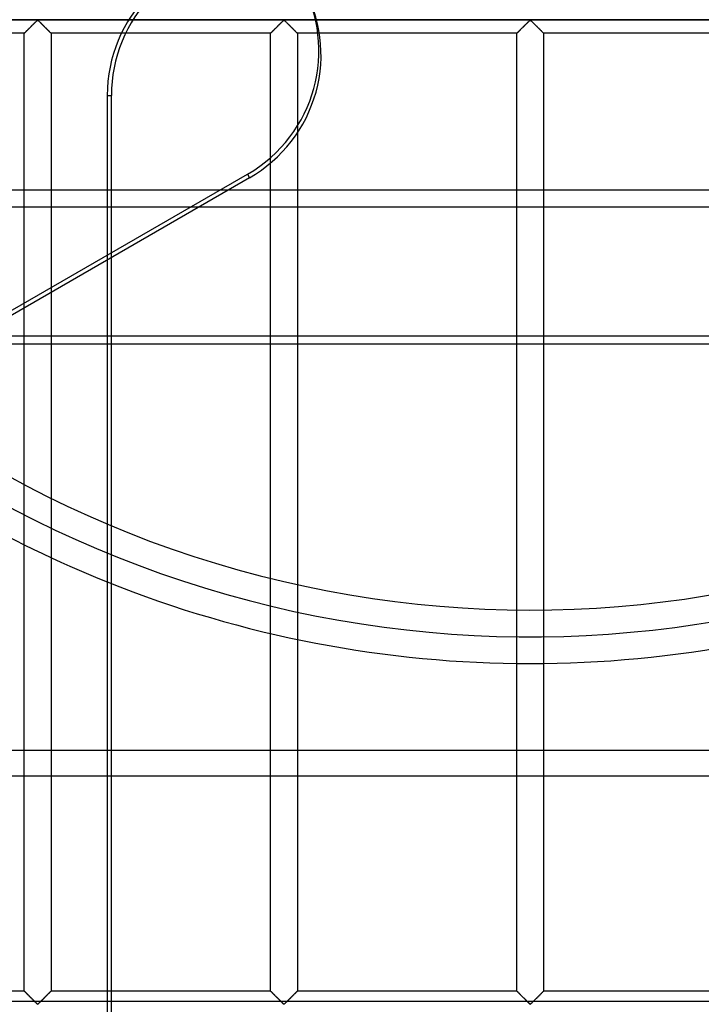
# Model space of a CAD drawing. Header units: millimetres. Extents: x -572 to 572, y -572 to 572.
# Tile 26 of 51: x -95 to 32, y -276 to -92. Entities that reach past the tile are written whole.
import ezdxf

# ---------------------------------------------------------------- set-up
doc = ezdxf.new("R2010")
doc.units = ezdxf.units.MM
doc.layers.add('MAIN-1', color=7, linetype='Continuous')
doc.layers.add('MAIN-2', color=7, linetype='Continuous')

msp = doc.modelspace()

# ---------------------------------------------------------------- linework, layer by layer
at = {"layer": 'MAIN-1'}
for p, q in [((-527.5, -123.59), (527.5, -123.59)), ((527.5, -152.39), (-527.5, -152.39)), ((-78.91, -152.39), (-78.91, -228.22)), ((-94.37, -228.22), (-94.37, -189.84)), ((-89.38, -192.24), (-89.38, -228.22)), ((527.5, -228.22), (-527.5, -228.22)), ((-527.5, -275.01), (527.5, -275.01))]:
    msp.add_line(p, q, dxfattribs=at)
msp.add_arc((0, 0), 212, 231.8531, 248.1469, dxfattribs=at)
at = {"layer": 'MAIN-2'}
for p, q in [((-551.25, -91.88), (551.25, -91.88)), ((548.75, -91.88), (-548.75, -91.88)), ((-93.67, -93.67), (-93.73, -93.73)), ((-93.72, -93.72), (-93.63, -93.63)), ((-93.61, -93.61), (-93.67, -93.67)), ((-93.63, -93.63), (-93.54, -93.54)), ((-93.55, -93.55), (-93.61, -93.61)), ((-93.48, -93.48), (-93.55, -93.55)), ((-93.54, -93.54), (-93.45, -93.45)), ((-93.42, -93.42), (-93.48, -93.48)), ((-93.45, -93.45), (-93.36, -93.36)), ((-93.35, -93.35), (-93.42, -93.42)), ((-93.36, -93.36), (-93.26, -93.27)), ((-93.28, -93.28), (-93.35, -93.35)), ((-93.21, -93.22), (-93.28, -93.28)), ((-93.26, -93.27), (-93.17, -93.17)), ((-93.15, -93.15), (-93.21, -93.22)), ((-93.17, -93.17), (-93.07, -93.07)), ((-93.08, -93.08), (-93.15, -93.15)), ((-93.01, -93.01), (-93.08, -93.08)), ((-93.07, -93.07), (-92.98, -92.98)), ((-92.94, -92.94), (-93.01, -93.01)), ((-92.98, -92.98), (-92.88, -92.88)), ((-92.87, -92.87), (-92.94, -92.94)), ((-92.88, -92.88), (-92.78, -92.79)), ((-92.8, -92.8), (-92.87, -92.87)), ((-92.73, -92.74), (-92.8, -92.8)), ((-92.78, -92.79), (-92.69, -92.69)), ((-92.67, -92.67), (-92.73, -92.74)), ((-92.69, -92.69), (-92.6, -92.6)), ((-92.6, -92.6), (-92.67, -92.67)), ((-92.6, -92.6), (-92.5, -92.51)), ((-92.53, -92.54), (-92.6, -92.6)), ((-92.47, -92.47), (-92.53, -92.54)), ((-92.5, -92.51), (-92.41, -92.42)), ((-92.41, -92.41), (-92.47, -92.47)), ((-92.41, -92.42), (-92.33, -92.33)), ((-92.34, -92.35), (-92.41, -92.41)), ((-92.28, -92.29), (-92.34, -92.35)), ((-92.33, -92.33), (-92.24, -92.25)), ((-92.22, -92.23), (-92.28, -92.29)), ((-92.24, -92.25), (-92.16, -92.17)), ((-92.17, -92.17), (-92.22, -92.23)), ((-92.11, -92.12), (-92.17, -92.17)), ((-92.16, -92.17), (-92.08, -92.09)), ((-92.06, -92.07), (-92.11, -92.12)), ((-92.08, -92.09), (-92.01, -92.03)), ((-92, -92.02), (-92.06, -92.07)), ((-92.01, -92.03), (-91.93, -91.96)), ((-91.95, -91.98), (-92, -92.02)), ((-91.88, -91.95), (-91.95, -91.98)), ((-91.93, -91.96), (-91.82, -91.96)), ((-91.76, -92.01), (-91.88, -91.95)), ((-91.82, -91.96), (-91.74, -92.03)), ((-91.67, -92.09), (-91.76, -92.01)), ((-91.74, -92.03), (-91.67, -92.09)), ((-91.67, -92.09), (-91.59, -92.17)), ((-91.57, -92.19), (-91.67, -92.09)), ((-91.59, -92.17), (-91.51, -92.25)), ((-91.47, -92.29), (-91.57, -92.19)), ((-91.51, -92.25), (-91.42, -92.33)), ((-91.36, -92.39), (-91.47, -92.29)), ((-91.42, -92.33), (-91.34, -92.42)), ((-91.25, -92.5), (-91.36, -92.39)), ((-91.34, -92.42), (-91.25, -92.51)), ((-91.14, -92.62), (-91.25, -92.5)), ((-91.25, -92.51), (-91.15, -92.6)), ((-91.15, -92.6), (-91.06, -92.69)), ((-91.02, -92.73), (-91.14, -92.62)), ((-91.06, -92.69), (-90.97, -92.79)), ((-90.9, -92.85), (-91.02, -92.73)), ((-90.97, -92.79), (-90.87, -92.88)), ((-90.78, -92.97), (-90.9, -92.85)), ((-90.87, -92.88), (-90.77, -92.98)), ((-90.66, -93.09), (-90.78, -92.97)), ((-90.77, -92.98), (-90.68, -93.07)), ((-90.68, -93.07), (-90.58, -93.17)), ((-90.54, -93.21), (-90.66, -93.09)), ((-90.58, -93.17), (-90.49, -93.27)), ((-90.43, -93.33), (-90.54, -93.21)), ((-90.49, -93.27), (-90.39, -93.36)), ((-90.31, -93.44), (-90.43, -93.33)), ((-90.39, -93.36), (-90.3, -93.45)), ((-90.2, -93.55), (-90.31, -93.44)), ((-90.3, -93.45), (-90.21, -93.54)), ((-90.21, -93.54), (-90.12, -93.63)), ((-90.09, -93.66), (-90.2, -93.55)), ((-90.12, -93.63), (-90.03, -93.72)), ((-89.98, -93.77), (-90.09, -93.66)), ((-47.73, -93.67), (-47.79, -93.73)), ((-47.78, -93.72), (-47.69, -93.63)), ((-47.67, -93.61), (-47.73, -93.67)), ((-47.69, -93.63), (-47.61, -93.54)), ((-47.61, -93.55), (-47.67, -93.61)), ((-47.61, -93.54), (-47.52, -93.45)), ((-47.54, -93.48), (-47.61, -93.55)), ((-47.48, -93.42), (-47.54, -93.48)), ((-47.52, -93.45), (-47.42, -93.36)), ((-47.41, -93.35), (-47.48, -93.42)), ((-47.42, -93.36), (-47.33, -93.27)), ((-47.34, -93.28), (-47.41, -93.35)), ((-47.28, -93.22), (-47.34, -93.28)), ((-47.33, -93.27), (-47.23, -93.17)), ((-47.21, -93.15), (-47.28, -93.22)), ((-47.23, -93.17), (-47.13, -93.07)), ((-47.14, -93.08), (-47.21, -93.15)), ((-47.07, -93.01), (-47.14, -93.08)), ((-47.13, -93.07), (-47.04, -92.98)), ((-47, -92.94), (-47.07, -93.01)), ((-47.04, -92.98), (-46.94, -92.88)), ((-46.93, -92.87), (-47, -92.94)), ((-46.94, -92.88), (-46.85, -92.79)), ((-46.86, -92.8), (-46.93, -92.87)), ((-46.8, -92.74), (-46.86, -92.8)), ((-46.85, -92.79), (-46.75, -92.69)), ((-46.73, -92.67), (-46.8, -92.74)), ((-46.75, -92.69), (-46.66, -92.6)), ((-46.66, -92.6), (-46.73, -92.67)), ((-46.66, -92.6), (-46.57, -92.51)), ((-46.6, -92.54), (-46.66, -92.6)), ((-46.53, -92.47), (-46.6, -92.54)), ((-46.57, -92.51), (-46.48, -92.42)), ((-46.47, -92.41), (-46.53, -92.47)), ((-46.48, -92.42), (-46.39, -92.33)), ((-46.41, -92.35), (-46.47, -92.41)), ((-46.34, -92.29), (-46.41, -92.35)), ((-46.39, -92.33), (-46.3, -92.25)), ((-46.29, -92.23), (-46.34, -92.29)), ((-46.3, -92.25), (-46.22, -92.17)), ((-46.23, -92.17), (-46.29, -92.23)), ((-46.17, -92.12), (-46.23, -92.17)), ((-46.22, -92.17), (-46.15, -92.09)), ((-46.12, -92.07), (-46.17, -92.12)), ((-46.15, -92.09), (-46.07, -92.03)), ((-46.07, -92.02), (-46.12, -92.07)), ((-46.07, -92.03), (-45.99, -91.96)), ((-46.01, -91.98), (-46.07, -92.02)), ((-45.94, -91.95), (-46.01, -91.98)), ((-45.99, -91.96), (-45.88, -91.96)), ((-45.82, -92.01), (-45.94, -91.95)), ((-45.88, -91.96), (-45.8, -92.03)), ((-45.73, -92.09), (-45.82, -92.01)), ((-45.8, -92.03), (-45.73, -92.09)), ((-45.73, -92.09), (-45.65, -92.17)), ((-45.63, -92.19), (-45.73, -92.09)), ((-45.65, -92.17), (-45.57, -92.25)), ((-45.53, -92.29), (-45.63, -92.19)), ((-45.57, -92.25), (-45.49, -92.33)), ((-45.43, -92.39), (-45.53, -92.29)), ((-45.49, -92.33), (-45.4, -92.42)), ((-45.31, -92.5), (-45.43, -92.39)), ((-45.4, -92.42), (-45.31, -92.51)), ((-45.2, -92.62), (-45.31, -92.5)), ((-45.31, -92.51), (-45.22, -92.6)), ((-45.22, -92.6), (-45.12, -92.69)), ((-45.08, -92.73), (-45.2, -92.62)), ((-45.12, -92.69), (-45.03, -92.79)), ((-44.97, -92.85), (-45.08, -92.73)), ((-45.03, -92.79), (-44.93, -92.88)), ((-44.85, -92.97), (-44.97, -92.85)), ((-44.93, -92.88), (-44.84, -92.98)), ((-44.73, -93.09), (-44.85, -92.97)), ((-44.84, -92.98), (-44.74, -93.07)), ((-44.74, -93.07), (-44.64, -93.17)), ((-44.61, -93.21), (-44.73, -93.09)), ((-44.64, -93.17), (-44.55, -93.27)), ((-44.49, -93.33), (-44.61, -93.21)), ((-44.55, -93.27), (-44.45, -93.36)), ((-44.37, -93.44), (-44.49, -93.33)), ((-44.45, -93.36), (-44.36, -93.45)), ((-44.26, -93.55), (-44.37, -93.44)), ((-44.36, -93.45), (-44.27, -93.54)), ((-44.27, -93.54), (-44.18, -93.63)), ((-44.15, -93.66), (-44.26, -93.55)), ((-44.18, -93.63), (-44.1, -93.72)), ((-44.05, -93.77), (-44.15, -93.66)), ((-1.8, -93.67), (-1.86, -93.73)), ((-1.84, -93.72), (-1.76, -93.63)), ((-1.73, -93.61), (-1.8, -93.67)), ((-1.76, -93.63), (-1.67, -93.54)), ((-1.67, -93.55), (-1.73, -93.61)), ((-1.67, -93.54), (-1.58, -93.45)), ((-1.61, -93.48), (-1.67, -93.55)), ((-1.54, -93.42), (-1.61, -93.48)), ((-1.58, -93.45), (-1.48, -93.36)), ((-1.47, -93.35), (-1.54, -93.42)), ((-1.48, -93.36), (-1.39, -93.27)), ((-1.41, -93.28), (-1.47, -93.35)), ((-1.34, -93.22), (-1.41, -93.28)), ((-1.39, -93.27), (-1.29, -93.17)), ((-1.27, -93.15), (-1.34, -93.22)), ((-1.29, -93.17), (-1.2, -93.07)), ((-1.2, -93.08), (-1.27, -93.15)), ((-1.2, -93.07), (-1.1, -92.98)), ((-1.13, -93.01), (-1.2, -93.08)), ((-1.06, -92.94), (-1.13, -93.01)), ((-1.1, -92.98), (-1, -92.88)), ((-0.99, -92.87), (-1.06, -92.94)), ((-1, -92.88), (-0.91, -92.79)), ((-0.93, -92.8), (-0.99, -92.87)), ((-0.86, -92.74), (-0.93, -92.8)), ((-0.91, -92.79), (-0.81, -92.69)), ((-0.79, -92.67), (-0.86, -92.74)), ((-0.81, -92.69), (-0.72, -92.6)), ((-0.73, -92.6), (-0.79, -92.67)), ((-0.66, -92.54), (-0.73, -92.6)), ((-0.72, -92.6), (-0.63, -92.51)), ((-0.59, -92.47), (-0.66, -92.54)), ((-0.63, -92.51), (-0.54, -92.42)), ((-0.53, -92.41), (-0.59, -92.47)), ((-0.54, -92.42), (-0.45, -92.33)), ((-0.47, -92.35), (-0.53, -92.41)), ((-0.41, -92.29), (-0.47, -92.35)), ((-0.45, -92.33), (-0.37, -92.25)), ((-0.35, -92.23), (-0.41, -92.29)), ((-0.37, -92.25), (-0.29, -92.17)), ((-0.29, -92.17), (-0.35, -92.23)), ((-0.29, -92.17), (-0.21, -92.09)), ((-0.23, -92.12), (-0.29, -92.17)), ((-0.18, -92.07), (-0.23, -92.12)), ((-0.21, -92.09), (-0.13, -92.03)), ((-0.13, -92.02), (-0.18, -92.07)), ((-0.13, -92.03), (-0.06, -91.96)), ((-0.07, -91.98), (-0.13, -92.02)), ((0, -91.95), (-0.07, -91.98)), ((-0.06, -91.96), (0.06, -91.96)), ((0.11, -92.01), (0, -91.95)), ((0.06, -91.96), (0.13, -92.03)), ((0.21, -92.09), (0.11, -92.01)), ((0.13, -92.03), (0.21, -92.09)), ((0.21, -92.09), (0.29, -92.17)), ((0.3, -92.19), (0.21, -92.09)), ((0.29, -92.17), (0.37, -92.25)), ((0.4, -92.29), (0.3, -92.19)), ((0.37, -92.25), (0.45, -92.33)), ((0.51, -92.39), (0.4, -92.29)), ((0.45, -92.33), (0.54, -92.42)), ((0.62, -92.5), (0.51, -92.39)), ((0.54, -92.42), (0.63, -92.51)), ((0.74, -92.62), (0.62, -92.5)), ((0.63, -92.51), (0.72, -92.6)), ((0.72, -92.6), (0.81, -92.69)), ((0.85, -92.73), (0.74, -92.62)), ((0.81, -92.69), (0.91, -92.79)), ((0.97, -92.85), (0.85, -92.73)), ((0.91, -92.79), (1, -92.88)), ((1.09, -92.97), (0.97, -92.85)), ((1, -92.88), (1.1, -92.98)), ((1.21, -93.09), (1.09, -92.97)), ((1.1, -92.98), (1.2, -93.07)), ((1.2, -93.07), (1.29, -93.17)), ((1.33, -93.21), (1.21, -93.09)), ((1.29, -93.17), (1.39, -93.27)), ((1.45, -93.33), (1.33, -93.21)), ((1.39, -93.27), (1.48, -93.36)), ((1.57, -93.44), (1.45, -93.33)), ((1.48, -93.36), (1.58, -93.45)), ((1.68, -93.55), (1.57, -93.44)), ((1.58, -93.45), (1.67, -93.54)), ((1.67, -93.54), (1.76, -93.63)), ((1.79, -93.66), (1.68, -93.55)), ((1.76, -93.63), (1.84, -93.72)), ((1.89, -93.77), (1.79, -93.66)), ((-94.37, -94.38), (-135.31, -94.38)), ((-94.37, -94.37), (-94.36, -94.36)), ((-94.37, -94.38), (-94.37, -94.37)), ((-94.36, -94.37), (-94.37, -94.37)), ((-94.37, -94.37), (-94.37, -94.38)), ((-94.37, -189.84), (-94.37, -94.38)), ((-94.36, -94.36), (-94.33, -94.33)), ((-94.35, -94.35), (-94.36, -94.37)), ((-94.34, -94.34), (-94.35, -94.35)), ((-94.32, -94.32), (-94.34, -94.34)), ((-94.33, -94.33), (-94.3, -94.3)), ((-94.29, -94.29), (-94.32, -94.32)), ((-94.3, -94.3), (-94.26, -94.26)), ((-94.26, -94.27), (-94.29, -94.29)), ((-94.26, -94.26), (-94.22, -94.22)), ((-94.23, -94.23), (-94.26, -94.27)), ((-94.19, -94.2), (-94.23, -94.23)), ((-94.22, -94.22), (-94.16, -94.16)), ((-94.15, -94.16), (-94.19, -94.2)), ((-94.16, -94.16), (-94.1, -94.1)), ((-94.11, -94.11), (-94.15, -94.16)), ((-94.06, -94.06), (-94.11, -94.11)), ((-94.1, -94.1), (-94.03, -94.03)), ((-94.01, -94.01), (-94.06, -94.06)), ((-94.03, -94.03), (-93.96, -93.96)), ((-93.96, -93.96), (-94.01, -94.01)), ((-93.96, -93.96), (-93.88, -93.88)), ((-93.91, -93.91), (-93.96, -93.96)), ((-93.85, -93.85), (-93.91, -93.91)), ((-93.88, -93.88), (-93.8, -93.8)), ((-93.79, -93.79), (-93.85, -93.85)), ((-93.8, -93.8), (-93.72, -93.72)), ((-93.73, -93.73), (-93.79, -93.79)), ((-90.03, -93.72), (-89.95, -93.8)), ((-89.88, -93.87), (-89.98, -93.77)), ((-89.95, -93.8), (-89.87, -93.88)), ((-89.78, -93.97), (-89.88, -93.87)), ((-89.87, -93.88), (-89.79, -93.96)), ((-89.79, -93.96), (-89.72, -94.03)), ((-89.7, -94.06), (-89.78, -93.97)), ((-89.72, -94.03), (-89.65, -94.1)), ((-89.61, -94.14), (-89.7, -94.06)), ((-89.65, -94.1), (-89.59, -94.16)), ((-89.54, -94.21), (-89.61, -94.14)), ((-89.59, -94.16), (-89.53, -94.22)), ((-89.48, -94.27), (-89.54, -94.21)), ((-89.53, -94.22), (-89.49, -94.26)), ((-89.49, -94.26), (-89.45, -94.3)), ((-89.44, -94.31), (-89.48, -94.27)), ((-89.45, -94.3), (-89.42, -94.33)), ((-89.4, -94.35), (-89.44, -94.31)), ((-89.42, -94.33), (-89.39, -94.36)), ((-89.38, -94.37), (-89.4, -94.35)), ((-89.39, -94.36), (-89.38, -94.37)), ((-89.38, -94.37), (-89.38, -94.38)), ((-89.38, -94.38), (-89.38, -94.37)), ((-89.38, -94.38), (-89.38, -192.24)), ((-48.44, -94.38), (-89.38, -94.38)), ((-48.44, -94.38), (-48.43, -94.37)), ((-48.43, -94.37), (-48.44, -94.38)), ((-48.44, -273.12), (-48.44, -94.38)), ((-48.42, -94.35), (-48.43, -94.37)), ((-48.43, -94.37), (-48.42, -94.36)), ((-48.43, -94.37), (-48.43, -94.37)), ((-48.42, -94.36), (-48.4, -94.33)), ((-48.4, -94.34), (-48.42, -94.35)), ((-48.4, -94.33), (-48.37, -94.3)), ((-48.38, -94.32), (-48.4, -94.34)), ((-48.36, -94.29), (-48.38, -94.32)), ((-48.37, -94.3), (-48.33, -94.26)), ((-48.33, -94.27), (-48.36, -94.29)), ((-48.33, -94.26), (-48.28, -94.22)), ((-48.29, -94.23), (-48.33, -94.27)), ((-48.26, -94.2), (-48.29, -94.23)), ((-48.28, -94.22), (-48.22, -94.16)), ((-48.22, -94.16), (-48.26, -94.2)), ((-48.22, -94.16), (-48.16, -94.1)), ((-48.17, -94.11), (-48.22, -94.16)), ((-48.13, -94.06), (-48.17, -94.11)), ((-48.16, -94.1), (-48.1, -94.03)), ((-48.08, -94.01), (-48.13, -94.06)), ((-48.1, -94.03), (-48.02, -93.96)), ((-48.02, -93.96), (-48.08, -94.01)), ((-48.02, -93.96), (-47.94, -93.88)), ((-47.97, -93.91), (-48.02, -93.96)), ((-47.91, -93.85), (-47.97, -93.91)), ((-47.94, -93.88), (-47.86, -93.8)), ((-47.85, -93.79), (-47.91, -93.85)), ((-47.86, -93.8), (-47.78, -93.72)), ((-47.79, -93.73), (-47.85, -93.79)), ((-44.1, -93.72), (-44.01, -93.8)), ((-43.94, -93.87), (-44.05, -93.77)), ((-44.01, -93.8), (-43.93, -93.88)), ((-43.85, -93.97), (-43.94, -93.87)), ((-43.93, -93.88), (-43.85, -93.96)), ((-43.85, -93.96), (-43.78, -94.03)), ((-43.76, -94.06), (-43.85, -93.97)), ((-43.78, -94.03), (-43.71, -94.1)), ((-43.68, -94.14), (-43.76, -94.06)), ((-43.71, -94.1), (-43.65, -94.16)), ((-43.61, -94.21), (-43.68, -94.14)), ((-43.65, -94.16), (-43.6, -94.22)), ((-43.55, -94.27), (-43.61, -94.21)), ((-43.6, -94.22), (-43.55, -94.26)), ((-43.55, -94.26), (-43.51, -94.3)), ((-43.5, -94.31), (-43.55, -94.27)), ((-43.51, -94.3), (-43.48, -94.33)), ((-43.47, -94.35), (-43.5, -94.31)), ((-43.48, -94.33), (-43.46, -94.36)), ((-43.45, -94.37), (-43.47, -94.35)), ((-43.46, -94.36), (-43.44, -94.37)), ((-43.44, -94.38), (-43.45, -94.37)), ((-43.44, -94.37), (-43.44, -94.38)), ((-43.44, -94.38), (-43.44, -273.12)), ((-2.5, -94.38), (-43.44, -94.38)), ((-2.5, -94.38), (-2.49, -94.37)), ((-2.49, -94.37), (-2.5, -94.37)), ((-2.5, -94.37), (-2.5, -94.38)), ((-2.5, -273.12), (-2.5, -94.38)), ((-2.48, -94.35), (-2.49, -94.37)), ((-2.49, -94.37), (-2.48, -94.36)), ((-2.48, -94.36), (-2.46, -94.33)), ((-2.46, -94.34), (-2.48, -94.35)), ((-2.46, -94.33), (-2.43, -94.3)), ((-2.44, -94.32), (-2.46, -94.34)), ((-2.42, -94.29), (-2.44, -94.32)), ((-2.43, -94.3), (-2.39, -94.26)), ((-2.39, -94.27), (-2.42, -94.29)), ((-2.39, -94.26), (-2.34, -94.22)), ((-2.36, -94.23), (-2.39, -94.27)), ((-2.32, -94.2), (-2.36, -94.23)), ((-2.34, -94.22), (-2.29, -94.16)), ((-2.28, -94.16), (-2.32, -94.2)), ((-2.29, -94.16), (-2.23, -94.1)), ((-2.24, -94.11), (-2.28, -94.16)), ((-2.19, -94.06), (-2.24, -94.11)), ((-2.23, -94.1), (-2.16, -94.03)), ((-2.14, -94.01), (-2.19, -94.06)), ((-2.16, -94.03), (-2.08, -93.96)), ((-2.09, -93.96), (-2.14, -94.01)), ((-2.03, -93.91), (-2.09, -93.96)), ((-2.08, -93.96), (-2.01, -93.88)), ((-1.97, -93.85), (-2.03, -93.91)), ((-2.01, -93.88), (-1.93, -93.8)), ((-1.92, -93.79), (-1.97, -93.85)), ((-1.93, -93.8), (-1.84, -93.72)), ((-1.86, -93.73), (-1.92, -93.79)), ((1.84, -93.72), (1.93, -93.8)), ((1.99, -93.87), (1.89, -93.77)), ((1.93, -93.8), (2.01, -93.88)), ((2.09, -93.97), (1.99, -93.87)), ((2.01, -93.88), (2.08, -93.96)), ((2.08, -93.96), (2.16, -94.03)), ((2.18, -94.06), (2.09, -93.97)), ((2.16, -94.03), (2.23, -94.1)), ((2.26, -94.14), (2.18, -94.06)), ((2.23, -94.1), (2.29, -94.16)), ((2.33, -94.21), (2.26, -94.14)), ((2.29, -94.16), (2.34, -94.22)), ((2.39, -94.27), (2.33, -94.21)), ((2.34, -94.22), (2.39, -94.26)), ((2.39, -94.26), (2.43, -94.3)), ((2.44, -94.31), (2.39, -94.27)), ((2.43, -94.3), (2.46, -94.33)), ((2.47, -94.35), (2.44, -94.31)), ((2.46, -94.33), (2.48, -94.36)), ((2.49, -94.37), (2.47, -94.35)), ((2.48, -94.36), (2.49, -94.37)), ((2.49, -94.37), (2.5, -94.38)), ((2.5, -94.38), (2.49, -94.37)), ((2.5, -94.38), (2.5, -273.12)), ((43.44, -94.38), (2.5, -94.38)), ((-78.91, -106.01), (-78.91, -152.39)), ((-78.91, -106.01), (-78.13, -106.01)), ((-78.13, -518.95), (-78.13, -106.01)), ((-107.69, -152.39), (-52.74, -120.67)), ((-52.74, -120.67), (-52.35, -121.35)), ((-52.35, -121.35), (-106.12, -152.39)), ((527.5, -126.8), (-527.5, -126.8)), ((-527.5, -150.84), (527.5, -150.84)), ((-94.37, -273.12), (-94.37, -228.22)), ((-89.38, -228.22), (-89.38, -273.12)), ((-78.91, -228.22), (-78.91, -303.82)), ((-527.5, -232.98), (527.5, -232.98)), ((-94.37, -273.12), (-135.31, -273.12)), ((-94.37, -273.13), (-94.37, -273.12)), ((-94.37, -273.12), (-94.37, -273.13)), ((-94.36, -273.14), (-94.37, -273.13)), ((-94.37, -273.13), (-94.35, -273.15)), ((-94.33, -273.17), (-94.36, -273.14)), ((-94.35, -273.15), (-94.31, -273.19)), ((-94.3, -273.2), (-94.33, -273.17)), ((-94.31, -273.19), (-94.27, -273.23)), ((-94.26, -273.24), (-94.3, -273.2)), ((-94.27, -273.23), (-94.21, -273.29)), ((-94.22, -273.28), (-94.26, -273.24)), ((-94.16, -273.34), (-94.22, -273.28)), ((-94.21, -273.29), (-94.14, -273.36)), ((-94.1, -273.4), (-94.16, -273.34)), ((-94.14, -273.36), (-94.05, -273.44)), ((-94.03, -273.47), (-94.1, -273.4)), ((-94.05, -273.44), (-93.97, -273.53)), ((-93.96, -273.54), (-94.03, -273.47)), ((-93.97, -273.53), (-93.87, -273.63)), ((-93.88, -273.62), (-93.96, -273.54)), ((-93.8, -273.7), (-93.88, -273.62)), ((-93.87, -273.63), (-93.77, -273.73)), ((-93.72, -273.78), (-93.8, -273.7)), ((-93.77, -273.73), (-93.66, -273.84)), ((-93.63, -273.87), (-93.72, -273.78)), ((-90.03, -273.78), (-90.12, -273.87)), ((-90.08, -273.83), (-90.02, -273.77)), ((-89.95, -273.7), (-90.03, -273.78)), ((-90.02, -273.77), (-89.96, -273.71)), ((-89.96, -273.71), (-89.9, -273.65)), ((-89.87, -273.62), (-89.95, -273.7)), ((-89.9, -273.65), (-89.84, -273.59)), ((-89.79, -273.54), (-89.87, -273.62)), ((-89.84, -273.59), (-89.79, -273.54)), ((-89.72, -273.47), (-89.79, -273.54)), ((-89.79, -273.54), (-89.74, -273.49)), ((-89.74, -273.49), (-89.69, -273.44)), ((-89.65, -273.4), (-89.72, -273.47)), ((-89.69, -273.44), (-89.64, -273.39)), ((-89.59, -273.34), (-89.65, -273.4)), ((-89.64, -273.39), (-89.6, -273.34)), ((-89.6, -273.34), (-89.56, -273.3)), ((-89.53, -273.28), (-89.59, -273.34)), ((-89.56, -273.3), (-89.52, -273.27)), ((-89.49, -273.24), (-89.53, -273.28)), ((-89.52, -273.27), (-89.49, -273.23)), ((-89.45, -273.2), (-89.49, -273.24)), ((-89.49, -273.23), (-89.46, -273.21)), ((-89.46, -273.21), (-89.43, -273.18)), ((-89.42, -273.17), (-89.45, -273.2)), ((-89.43, -273.18), (-89.41, -273.16)), ((-89.39, -273.14), (-89.42, -273.17)), ((-89.41, -273.16), (-89.4, -273.15)), ((-89.4, -273.15), (-89.39, -273.13)), ((-89.38, -273.13), (-89.39, -273.14)), ((-89.39, -273.13), (-89.38, -273.13)), ((-89.38, -273.12), (-89.38, -273.13)), ((-89.38, -273.13), (-89.38, -273.12)), ((-48.44, -273.12), (-89.38, -273.12)), ((-48.43, -273.13), (-48.44, -273.12)), ((-48.44, -273.12), (-48.43, -273.13)), ((-48.42, -273.14), (-48.43, -273.13)), ((-48.43, -273.13), (-48.41, -273.15)), ((-48.4, -273.17), (-48.42, -273.14)), ((-48.41, -273.15), (-48.37, -273.19)), ((-48.37, -273.2), (-48.4, -273.17)), ((-48.37, -273.19), (-48.33, -273.23)), ((-48.33, -273.24), (-48.37, -273.2)), ((-48.33, -273.23), (-48.27, -273.29)), ((-48.28, -273.28), (-48.33, -273.24)), ((-48.22, -273.34), (-48.28, -273.28)), ((-48.27, -273.29), (-48.2, -273.36)), ((-48.16, -273.4), (-48.22, -273.34)), ((-48.2, -273.36), (-48.12, -273.44)), ((-48.1, -273.47), (-48.16, -273.4)), ((-48.12, -273.44), (-48.03, -273.53)), ((-48.02, -273.54), (-48.1, -273.47)), ((-48.03, -273.53), (-47.93, -273.63)), ((-47.94, -273.62), (-48.02, -273.54)), ((-47.86, -273.7), (-47.94, -273.62)), ((-47.93, -273.63), (-47.83, -273.73)), ((-47.78, -273.78), (-47.86, -273.7)), ((-47.83, -273.73), (-47.72, -273.84)), ((-47.69, -273.87), (-47.78, -273.78)), ((-44.1, -273.78), (-44.18, -273.87)), ((-44.14, -273.83), (-44.08, -273.77)), ((-44.01, -273.7), (-44.1, -273.78)), ((-44.08, -273.77), (-44.02, -273.71)), ((-44.02, -273.71), (-43.96, -273.65)), ((-43.93, -273.62), (-44.01, -273.7)), ((-43.96, -273.65), (-43.91, -273.59)), ((-43.85, -273.54), (-43.93, -273.62)), ((-43.91, -273.59), (-43.85, -273.54)), ((-43.78, -273.47), (-43.85, -273.54)), ((-43.85, -273.54), (-43.8, -273.49)), ((-43.8, -273.49), (-43.75, -273.44)), ((-43.71, -273.4), (-43.78, -273.47)), ((-43.75, -273.44), (-43.7, -273.39)), ((-43.65, -273.34), (-43.71, -273.4)), ((-43.7, -273.39), (-43.66, -273.34)), ((-43.66, -273.34), (-43.62, -273.3)), ((-43.6, -273.28), (-43.65, -273.34)), ((-43.62, -273.3), (-43.58, -273.27)), ((-43.55, -273.24), (-43.6, -273.28)), ((-43.58, -273.27), (-43.55, -273.23)), ((-43.51, -273.2), (-43.55, -273.24)), ((-43.55, -273.23), (-43.52, -273.21)), ((-43.52, -273.21), (-43.5, -273.18)), ((-43.48, -273.17), (-43.51, -273.2)), ((-43.5, -273.18), (-43.47, -273.16)), ((-43.46, -273.14), (-43.48, -273.17)), ((-43.47, -273.16), (-43.46, -273.15)), ((-43.44, -273.13), (-43.46, -273.14)), ((-43.46, -273.15), (-43.45, -273.13)), ((-43.45, -273.13), (-43.44, -273.13)), ((-43.44, -273.12), (-43.44, -273.13)), ((-43.44, -273.13), (-43.44, -273.12)), ((-2.5, -273.12), (-43.44, -273.12)), ((-2.49, -273.13), (-2.5, -273.12)), ((-2.5, -273.12), (-2.49, -273.13)), ((-2.48, -273.14), (-2.49, -273.13)), ((-2.49, -273.13), (-2.47, -273.15)), ((-2.46, -273.17), (-2.48, -273.14)), ((-2.47, -273.15), (-2.44, -273.19)), ((-2.43, -273.2), (-2.46, -273.17)), ((-2.44, -273.19), (-2.39, -273.23)), ((-2.39, -273.24), (-2.43, -273.2)), ((-2.39, -273.23), (-2.33, -273.29)), ((-2.34, -273.28), (-2.39, -273.24)), ((-2.29, -273.34), (-2.34, -273.28)), ((-2.33, -273.29), (-2.26, -273.36)), ((-2.23, -273.4), (-2.29, -273.34)), ((-2.26, -273.36), (-2.18, -273.44)), ((-2.16, -273.47), (-2.23, -273.4)), ((-2.18, -273.44), (-2.09, -273.53)), ((-2.08, -273.54), (-2.16, -273.47)), ((-2.09, -273.53), (-1.99, -273.63)), ((-2.01, -273.62), (-2.08, -273.54)), ((-1.93, -273.7), (-2.01, -273.62)), ((-1.99, -273.63), (-1.89, -273.73)), ((-1.84, -273.78), (-1.93, -273.7)), ((-1.89, -273.73), (-1.79, -273.84)), ((-1.76, -273.87), (-1.84, -273.78)), ((1.84, -273.78), (1.76, -273.87)), ((1.8, -273.83), (1.86, -273.77)), ((1.93, -273.7), (1.84, -273.78)), ((1.86, -273.77), (1.92, -273.71)), ((1.92, -273.71), (1.97, -273.65)), ((2.01, -273.62), (1.93, -273.7)), ((1.97, -273.65), (2.03, -273.59)), ((2.08, -273.54), (2.01, -273.62)), ((2.03, -273.59), (2.09, -273.54)), ((2.16, -273.47), (2.08, -273.54)), ((2.09, -273.54), (2.14, -273.49)), ((2.14, -273.49), (2.19, -273.44)), ((2.23, -273.4), (2.16, -273.47)), ((2.19, -273.44), (2.24, -273.39)), ((2.29, -273.34), (2.23, -273.4)), ((2.24, -273.39), (2.28, -273.34)), ((2.28, -273.34), (2.32, -273.3)), ((2.34, -273.28), (2.29, -273.34)), ((2.32, -273.3), (2.36, -273.27)), ((2.39, -273.24), (2.34, -273.28)), ((2.36, -273.27), (2.39, -273.23)), ((2.43, -273.2), (2.39, -273.24)), ((2.39, -273.23), (2.42, -273.21)), ((2.42, -273.21), (2.44, -273.18)), ((2.46, -273.17), (2.43, -273.2)), ((2.44, -273.18), (2.46, -273.16)), ((2.48, -273.14), (2.46, -273.17)), ((2.46, -273.16), (2.48, -273.15)), ((2.49, -273.13), (2.48, -273.14)), ((2.48, -273.15), (2.49, -273.13)), ((2.5, -273.12), (2.49, -273.13)), ((2.49, -273.13), (2.5, -273.13)), ((2.5, -273.13), (2.5, -273.12)), ((43.44, -273.12), (2.5, -273.12)), ((-93.66, -273.84), (-93.55, -273.95)), ((-93.54, -273.96), (-93.63, -273.87)), ((-93.55, -273.95), (-93.44, -274.06)), ((-93.45, -274.05), (-93.54, -273.96)), ((-93.36, -274.14), (-93.45, -274.05)), ((-93.44, -274.06), (-93.32, -274.17)), ((-93.26, -274.23), (-93.36, -274.14)), ((-93.32, -274.17), (-93.21, -274.29)), ((-93.17, -274.33), (-93.26, -274.23)), ((-93.21, -274.29), (-93.09, -274.41)), ((-93.07, -274.43), (-93.17, -274.33)), ((-93.09, -274.41), (-92.97, -274.53)), ((-92.98, -274.52), (-93.07, -274.43)), ((-92.88, -274.62), (-92.98, -274.52)), ((-92.97, -274.53), (-92.85, -274.65)), ((-92.78, -274.71), (-92.88, -274.62)), ((-92.85, -274.65), (-92.73, -274.77)), ((-92.69, -274.81), (-92.78, -274.71)), ((-92.73, -274.77), (-92.61, -274.88)), ((-92.6, -274.9), (-92.69, -274.81)), ((-92.61, -274.88), (-92.5, -275)), ((-92.5, -274.99), (-92.6, -274.9)), ((-92.41, -275.08), (-92.5, -274.99)), ((-92.5, -275), (-92.39, -275.11)), ((-92.33, -275.17), (-92.41, -275.08)), ((-92.39, -275.11), (-92.28, -275.21)), ((-92.24, -275.25), (-92.33, -275.17)), ((-92.28, -275.21), (-92.18, -275.31)), ((-92.16, -275.33), (-92.24, -275.25)), ((-92.18, -275.31), (-92.08, -275.41)), ((-92.08, -275.41), (-92.16, -275.33)), ((-92.01, -275.47), (-92.08, -275.41)), ((-92.08, -275.41), (-91.99, -275.49)), ((-91.93, -275.54), (-92.01, -275.47)), ((-91.99, -275.49), (-91.88, -275.55)), ((-91.82, -275.54), (-91.93, -275.54)), ((-91.88, -275.55), (-91.8, -275.52)), ((-91.74, -275.47), (-91.82, -275.54)), ((-91.8, -275.52), (-91.75, -275.48)), ((-91.75, -275.48), (-91.69, -275.43)), ((-91.67, -275.41), (-91.74, -275.47)), ((-91.69, -275.43), (-91.64, -275.38)), ((-91.59, -275.33), (-91.67, -275.41)), ((-91.64, -275.38), (-91.58, -275.33)), ((-91.51, -275.25), (-91.59, -275.33)), ((-91.58, -275.33), (-91.53, -275.27)), ((-91.53, -275.27), (-91.47, -275.21)), ((-91.42, -275.17), (-91.51, -275.25)), ((-91.47, -275.21), (-91.41, -275.15)), ((-91.34, -275.08), (-91.42, -275.17)), ((-91.41, -275.15), (-91.34, -275.09)), ((-91.25, -274.99), (-91.34, -275.08)), ((-91.34, -275.09), (-91.28, -275.03)), ((-91.28, -275.03), (-91.22, -274.96)), ((-91.15, -274.9), (-91.25, -274.99)), ((-91.22, -274.96), (-91.15, -274.9)), ((-91.06, -274.81), (-91.15, -274.9)), ((-91.15, -274.9), (-91.08, -274.83)), ((-91.08, -274.83), (-91.02, -274.76)), ((-90.97, -274.71), (-91.06, -274.81)), ((-91.02, -274.76), (-90.95, -274.7)), ((-90.87, -274.62), (-90.97, -274.71)), ((-90.95, -274.7), (-90.88, -274.63)), ((-90.88, -274.63), (-90.81, -274.56)), ((-90.77, -274.52), (-90.87, -274.62)), ((-90.81, -274.56), (-90.74, -274.49)), ((-90.68, -274.43), (-90.77, -274.52)), ((-90.74, -274.49), (-90.67, -274.42)), ((-90.58, -274.33), (-90.68, -274.43)), ((-90.67, -274.42), (-90.6, -274.35)), ((-90.6, -274.35), (-90.54, -274.28)), ((-90.49, -274.23), (-90.58, -274.33)), ((-90.54, -274.28), (-90.47, -274.22)), ((-90.39, -274.14), (-90.49, -274.23)), ((-90.47, -274.22), (-90.4, -274.15)), ((-90.4, -274.15), (-90.33, -274.08)), ((-90.3, -274.05), (-90.39, -274.14)), ((-90.33, -274.08), (-90.27, -274.02)), ((-90.21, -273.96), (-90.3, -274.05)), ((-90.27, -274.02), (-90.2, -273.95)), ((-90.12, -273.87), (-90.21, -273.96)), ((-90.2, -273.95), (-90.14, -273.89)), ((-90.14, -273.89), (-90.08, -273.83)), ((-47.72, -273.84), (-47.62, -273.95)), ((-47.61, -273.96), (-47.69, -273.87)), ((-47.62, -273.95), (-47.5, -274.06)), ((-47.52, -274.05), (-47.61, -273.96)), ((-47.42, -274.14), (-47.52, -274.05)), ((-47.5, -274.06), (-47.39, -274.17)), ((-47.33, -274.23), (-47.42, -274.14)), ((-47.39, -274.17), (-47.27, -274.29)), ((-47.23, -274.33), (-47.33, -274.23)), ((-47.27, -274.29), (-47.15, -274.41)), ((-47.13, -274.43), (-47.23, -274.33)), ((-47.15, -274.41), (-47.03, -274.53)), ((-47.04, -274.52), (-47.13, -274.43)), ((-46.94, -274.62), (-47.04, -274.52)), ((-47.03, -274.53), (-46.91, -274.65)), ((-46.85, -274.71), (-46.94, -274.62)), ((-46.91, -274.65), (-46.79, -274.77)), ((-46.75, -274.81), (-46.85, -274.71)), ((-46.79, -274.77), (-46.67, -274.88)), ((-46.66, -274.9), (-46.75, -274.81)), ((-46.67, -274.88), (-46.56, -275)), ((-46.57, -274.99), (-46.66, -274.9)), ((-46.48, -275.08), (-46.57, -274.99)), ((-46.56, -275), (-46.45, -275.11)), ((-46.39, -275.17), (-46.48, -275.08)), ((-46.45, -275.11), (-46.34, -275.21)), ((-46.3, -275.25), (-46.39, -275.17)), ((-46.34, -275.21), (-46.24, -275.31)), ((-46.22, -275.33), (-46.3, -275.25)), ((-46.24, -275.31), (-46.14, -275.41)), ((-46.15, -275.41), (-46.22, -275.33)), ((-46.07, -275.47), (-46.15, -275.41)), ((-46.14, -275.41), (-46.05, -275.49)), ((-45.99, -275.54), (-46.07, -275.47)), ((-46.05, -275.49), (-45.94, -275.55)), ((-45.88, -275.54), (-45.99, -275.54)), ((-45.94, -275.55), (-45.86, -275.52)), ((-45.8, -275.47), (-45.88, -275.54)), ((-45.86, -275.52), (-45.81, -275.48)), ((-45.81, -275.48), (-45.76, -275.43)), ((-45.73, -275.41), (-45.8, -275.47)), ((-45.76, -275.43), (-45.7, -275.38)), ((-45.65, -275.33), (-45.73, -275.41)), ((-45.7, -275.38), (-45.65, -275.33)), ((-45.57, -275.25), (-45.65, -275.33)), ((-45.65, -275.33), (-45.59, -275.27)), ((-45.59, -275.27), (-45.53, -275.21)), ((-45.49, -275.17), (-45.57, -275.25)), ((-45.53, -275.21), (-45.47, -275.15)), ((-45.4, -275.08), (-45.49, -275.17)), ((-45.47, -275.15), (-45.41, -275.09)), ((-45.41, -275.09), (-45.34, -275.03)), ((-45.31, -274.99), (-45.4, -275.08)), ((-45.34, -275.03), (-45.28, -274.96)), ((-45.22, -274.9), (-45.31, -274.99)), ((-45.28, -274.96), (-45.21, -274.9)), ((-45.12, -274.81), (-45.22, -274.9)), ((-45.21, -274.9), (-45.15, -274.83)), ((-45.15, -274.83), (-45.08, -274.76)), ((-45.03, -274.71), (-45.12, -274.81)), ((-45.08, -274.76), (-45.01, -274.7)), ((-44.93, -274.62), (-45.03, -274.71)), ((-45.01, -274.7), (-44.94, -274.63)), ((-44.94, -274.63), (-44.87, -274.56)), ((-44.84, -274.52), (-44.93, -274.62)), ((-44.87, -274.56), (-44.81, -274.49)), ((-44.74, -274.43), (-44.84, -274.52)), ((-44.81, -274.49), (-44.74, -274.42)), ((-44.64, -274.33), (-44.74, -274.43)), ((-44.74, -274.42), (-44.67, -274.35)), ((-44.67, -274.35), (-44.6, -274.28)), ((-44.55, -274.23), (-44.64, -274.33)), ((-44.6, -274.28), (-44.53, -274.22)), ((-44.45, -274.14), (-44.55, -274.23)), ((-44.53, -274.22), (-44.46, -274.15)), ((-44.46, -274.15), (-44.4, -274.08)), ((-44.36, -274.05), (-44.45, -274.14)), ((-44.4, -274.08), (-44.33, -274.02)), ((-44.27, -273.96), (-44.36, -274.05)), ((-44.33, -274.02), (-44.27, -273.95)), ((-44.18, -273.87), (-44.27, -273.96)), ((-44.27, -273.95), (-44.2, -273.89)), ((-44.2, -273.89), (-44.14, -273.83)), ((-1.79, -273.84), (-1.68, -273.95)), ((-1.67, -273.96), (-1.76, -273.87)), ((-1.68, -273.95), (-1.57, -274.06)), ((-1.58, -274.05), (-1.67, -273.96)), ((-1.48, -274.14), (-1.58, -274.05)), ((-1.57, -274.06), (-1.45, -274.17)), ((-1.39, -274.23), (-1.48, -274.14)), ((-1.45, -274.17), (-1.33, -274.29)), ((-1.29, -274.33), (-1.39, -274.23)), ((-1.33, -274.29), (-1.21, -274.41)), ((-1.2, -274.43), (-1.29, -274.33)), ((-1.21, -274.41), (-1.09, -274.53)), ((-1.1, -274.52), (-1.2, -274.43)), ((-1, -274.62), (-1.1, -274.52)), ((-1.09, -274.53), (-0.97, -274.65)), ((-0.91, -274.71), (-1, -274.62)), ((-0.97, -274.65), (-0.85, -274.77)), ((-0.81, -274.81), (-0.91, -274.71)), ((-0.85, -274.77), (-0.74, -274.88)), ((-0.72, -274.9), (-0.81, -274.81)), ((-0.74, -274.88), (-0.62, -275)), ((-0.63, -274.99), (-0.72, -274.9)), ((-0.54, -275.08), (-0.63, -274.99)), ((-0.62, -275), (-0.51, -275.11)), ((-0.45, -275.17), (-0.54, -275.08)), ((-0.51, -275.11), (-0.4, -275.21)), ((-0.37, -275.25), (-0.45, -275.17)), ((-0.4, -275.21), (-0.3, -275.31)), ((-0.29, -275.33), (-0.37, -275.25)), ((-0.3, -275.31), (-0.21, -275.41)), ((-0.21, -275.41), (-0.29, -275.33)), ((-0.13, -275.47), (-0.21, -275.41)), ((-0.21, -275.41), (-0.11, -275.49)), ((-0.06, -275.54), (-0.13, -275.47)), ((-0.11, -275.49), (0, -275.55)), ((0.06, -275.54), (-0.06, -275.54)), ((0, -275.55), (0.07, -275.52)), ((0.13, -275.47), (0.06, -275.54)), ((0.07, -275.52), (0.13, -275.48)), ((0.21, -275.41), (0.13, -275.47)), ((0.13, -275.48), (0.18, -275.43)), ((0.18, -275.43), (0.23, -275.38)), ((0.29, -275.33), (0.21, -275.41)), ((0.23, -275.38), (0.29, -275.33)), ((0.37, -275.25), (0.29, -275.33)), ((0.29, -275.33), (0.35, -275.27)), ((0.35, -275.27), (0.41, -275.21)), ((0.45, -275.17), (0.37, -275.25)), ((0.41, -275.21), (0.47, -275.15)), ((0.54, -275.08), (0.45, -275.17)), ((0.47, -275.15), (0.53, -275.09)), ((0.53, -275.09), (0.59, -275.03)), ((0.63, -274.99), (0.54, -275.08)), ((0.59, -275.03), (0.66, -274.96)), ((0.72, -274.9), (0.63, -274.99)), ((0.66, -274.96), (0.73, -274.9)), ((0.81, -274.81), (0.72, -274.9)), ((0.73, -274.9), (0.79, -274.83)), ((0.79, -274.83), (0.86, -274.76)), ((0.91, -274.71), (0.81, -274.81)), ((0.86, -274.76), (0.93, -274.7)), ((1, -274.62), (0.91, -274.71)), ((0.93, -274.7), (0.99, -274.63)), ((0.99, -274.63), (1.06, -274.56)), ((1.1, -274.52), (1, -274.62)), ((1.06, -274.56), (1.13, -274.49)), ((1.2, -274.43), (1.1, -274.52)), ((1.13, -274.49), (1.2, -274.42)), ((1.29, -274.33), (1.2, -274.43)), ((1.2, -274.42), (1.27, -274.35)), ((1.27, -274.35), (1.34, -274.28)), ((1.39, -274.23), (1.29, -274.33)), ((1.34, -274.28), (1.41, -274.22)), ((1.48, -274.14), (1.39, -274.23)), ((1.41, -274.22), (1.47, -274.15)), ((1.47, -274.15), (1.54, -274.08)), ((1.58, -274.05), (1.48, -274.14)), ((1.54, -274.08), (1.61, -274.02)), ((1.67, -273.96), (1.58, -274.05)), ((1.61, -274.02), (1.67, -273.95)), ((1.76, -273.87), (1.67, -273.96)), ((1.67, -273.95), (1.73, -273.89)), ((1.73, -273.89), (1.8, -273.83))]:
    msp.add_line(p, q, dxfattribs=at)
for radius, start, end in [(207, 180, 328.2507), (202, 180, 331.1016), (212, 248.1469, 291.8531)]:
    msp.add_arc((0, 0), radius, start, end, dxfattribs=at)
for centre, major_axis, start_param, end_param in [((-52.74, -106.01), (0, 26.5), 0, 1.570796), ((-51.96, -106.01), (0, -26.5), -3.141593, -1.570796), ((-65.83, -98), (22.95, 13.25), -1.570796, 0), ((-65.44, -98.68), (-22.95, -13.25), 1.570796, 3.141593)]:
    msp.add_ellipse(centre, major_axis=major_axis, ratio=0.987688, start_param=start_param, end_param=end_param, dxfattribs=at)

doc.saveas('drawing.dxf')
